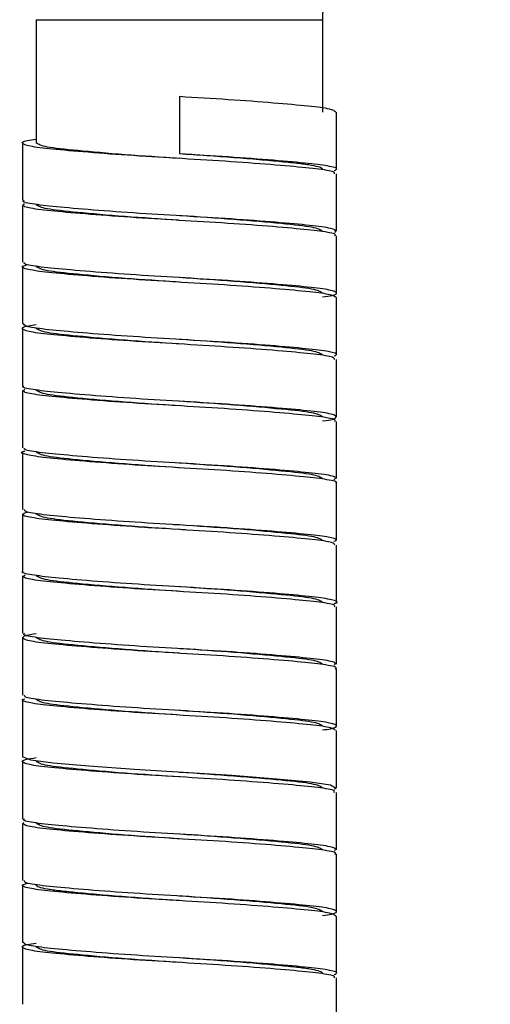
# Paper-space layout '_Posterior' of a CAD drawing. Header units: millimetres. Extents: x -180 to 180, y -27 to 403.
# Tile 3 of 4: x -7 to 14, y 138 to 181. Entities that reach past the tile are written whole.
import ezdxf

# ---------------------------------------------------------------- set-up
doc = ezdxf.new("R2010")
doc.units = ezdxf.units.MM

psp = doc.layouts.new('_Posterior')

# ---------------------------------------------------------------- linework, layer by layer
at = {"color": 7, "linetype": 'Continuous', "lineweight": 25}
for p, q in [((-6.25, 181.01), (-6.25, 175.625)), ((-6.25, 181.01), (6.25, 181.01)), ((6.25, 181.01), (6.25, 176.975)), ((0, 177.65), (0, 175.15)), ((6.85, 174.475), (6.85, 176.975)), ((-6.85, 175.625), (-6.85, 173.125)), ((6.85, 171.775), (6.85, 174.275)), ((-6.85, 172.925), (-6.85, 170.425)), ((6.85, 169.075), (6.85, 171.575)), ((-6.85, 170.225), (-6.85, 167.725)), ((6.85, 166.375), (6.85, 168.875)), ((-6.85, 167.525), (-6.85, 165.025)), ((6.85, 163.675), (6.85, 166.175)), ((-6.85, 164.825), (-6.85, 162.325)), ((6.85, 160.975), (6.85, 163.475)), ((-6.85, 162.125), (-6.85, 159.625)), ((6.85, 158.275), (6.85, 160.775)), ((-6.85, 159.425), (-6.85, 156.925)), ((6.85, 155.575), (6.85, 158.075)), ((-6.85, 156.725), (-6.85, 154.225)), ((6.85, 152.875), (6.85, 155.375)), ((-6.85, 154.025), (-6.85, 151.525)), ((6.85, 150.175), (6.85, 152.675)), ((-6.85, 151.325), (-6.85, 148.825)), ((6.85, 147.475), (6.85, 149.975)), ((-6.85, 148.625), (-6.85, 146.125)), ((6.85, 144.775), (6.85, 147.275)), ((-6.85, 145.925), (-6.85, 143.425)), ((6.85, 142.075), (6.85, 144.575)), ((-6.85, 143.225), (-6.85, 140.725)), ((6.85, 139.375), (6.85, 141.875)), ((-6.85, 140.525), (-6.85, 138.025)), ((6.85, 136.675), (6.85, 139.175))]:
    psp.add_line(p, q, dxfattribs=at)
at = {"color": 7, "linetype": 'Continuous', "lineweight": 25, "flags": 128}
psp.add_lwpolyline([(6.758, 147.427), (6.841, 147.452), (6.593, 147.597), (5.705, 147.725), (4.231, 147.861), (2.284, 148.007), (0.161, 148.141), (-1.96, 148.271), (-3.956, 148.416), (-5.517, 148.555), (-6.494, 148.682), (-6.85, 148.825), (-6.85, 148.825)], dxfattribs=at)
at = {"color": 7, "linetype": 'Continuous', "lineweight": 25}
psp.add_arc((31.25, 181.01), 25, 134.9987, 180, dxfattribs=at)
for points, knots in [([(6.824, 176.975), (6.775, 177.02), (6.676, 177.113), (5.686, 177.233), (4.158, 177.372), (2.181, 177.519), (0.719, 177.607), (0, 177.65)], [0, 0, 0, 0, 0.190392, 0.388587, 0.592084, 0.79943, 1, 1, 1, 1]), ([(6.764, 174.275), (6.771, 174.305), (6.79, 174.383), (6.041, 174.497), (4.687, 174.627), (2.82, 174.774), (0.68, 174.913), (-1.524, 175.037), (-3.585, 175.183), (-5.275, 175.327), (-6.439, 175.45), (-6.929, 175.591), (-6.857, 175.712), (-6.392, 175.776), (-6.25, 175.796)], [0, 0, 0, 0, 0.056524, 0.145782, 0.234779, 0.326897, 0.417425, 0.505442, 0.597141, 0.688593, 0.776458, 0.867364, 0.959374, 1, 1, 1, 1]), ([(0.015, 174.949), (0.01, 174.949), (-0.787, 175.005), (-2.47, 175.112), (-4.517, 175.297), (-5.967, 175.449), (-6.155, 175.566), (-6.25, 175.625)], [0, 0, 0, 0, 0.001523, 0.249321, 0.503653, 0.747883, 1, 1, 1, 1]), ([(6.756, 174.432), (6.791, 174.442), (6.982, 174.5), (6.63, 174.61), (5.705, 174.733), (4.153, 174.872), (2.183, 175.019), (0.719, 175.107), (0, 175.15)], [0, 0, 0, 0, 0.043582, 0.237937, 0.424493, 0.616039, 0.811208, 1, 1, 1, 1]), ([(6.25, 174.475), (6.25, 174.505), (6.208, 174.535), (6.043, 174.594), (5.92, 174.622), (5.687, 174.662), (5.601, 174.675), (5.415, 174.7), (5.315, 174.712), (4.985, 174.751), (4.729, 174.778), (4.15, 174.835), (3.828, 174.865), (3.133, 174.925), (2.761, 174.955), (1.99, 175.015), (1.591, 175.044), (0.791, 175.099), (0.391, 175.126), (0, 175.15)], [0, 0, 0, 0, 0.125, 0.125, 0.25, 0.25, 0.3125, 0.3125, 0.375, 0.375, 0.5, 0.5, 0.625, 0.625, 0.75, 0.75, 0.875, 0.875, 1, 1, 1, 1]), ([(6.795, 171.72), (6.818, 171.769), (6.863, 171.866), (6.051, 171.997), (4.685, 172.127), (2.82, 172.274), (0.68, 172.413), (-1.524, 172.537), (-3.582, 172.683), (-5.286, 172.827), (-6.399, 172.949), (-6.909, 173.055), (-6.805, 173.114), (-6.785, 173.125)], [0, 0, 0, 0, 0.098651, 0.195289, 0.291645, 0.39138, 0.489393, 0.584687, 0.683968, 0.782983, 0.878113, 0.976535, 1, 1, 1, 1]), ([(6.772, 171.575), (6.795, 171.59), (6.887, 171.653), (6.335, 171.76), (5.172, 171.884), (3.433, 172.029), (1.357, 172.173), (-0.85, 172.296), (-2.977, 172.437), (-4.809, 172.584), (-6.131, 172.712), (-6.882, 172.842), (-6.807, 172.935), (-6.77, 172.98)], [0, 0, 0, 0, 0.031143, 0.129212, 0.224404, 0.323572, 0.422606, 0.517716, 0.61599, 0.71559, 0.811518, 0.908516, 1, 1, 1, 1]), ([(-0.027, 172.252), (-0.831, 172.305), (-2.469, 172.414), (-4.52, 172.597), (-5.966, 172.749), (-6.154, 172.866), (-6.25, 172.925)], [0, 0, 0, 0, 0.246052, 0.501492, 0.746785, 1, 1, 1, 1]), ([(6.25, 171.775), (6.154, 171.834), (5.966, 171.951), (4.52, 172.103), (2.465, 172.287), (0.823, 172.396), (0.015, 172.449)], [0, 0, 0, 0, 0.252887, 0.497863, 0.752973, 1, 1, 1, 1]), ([(6.85, 168.875), (6.781, 168.924), (6.644, 169.02), (5.587, 169.143), (4.019, 169.283), (2.019, 169.43), (-0.17, 169.559), (-2.344, 169.692), (-4.29, 169.839), (-5.798, 169.976), (-6.692, 170.101), (-6.988, 170.225), (-6.701, 170.296), (-6.605, 170.32)], [0, 0, 0, 0, 0.096426, 0.189002, 0.284524, 0.381463, 0.474915, 0.569163, 0.666213, 0.761084, 0.85403, 0.950786, 1, 1, 1, 1]), ([(6.25, 168.905), (6.41, 168.928), (6.879, 168.995), (6.916, 169.121), (6.371, 169.26), (5.162, 169.384), (3.436, 169.529), (1.356, 169.673), (-0.85, 169.796), (-2.976, 169.937), (-4.812, 170.084), (-6.12, 170.212), (-6.816, 170.324), (-6.775, 170.399), (-6.76, 170.425)], [0, 0, 0, 0, 0.047501, 0.139603, 0.230235, 0.318208, 0.409855, 0.501379, 0.589277, 0.680098, 0.772145, 0.860798, 0.95044, 1, 1, 1, 1]), ([(-0.003, 169.55), (-0.815, 169.604), (-2.461, 169.713), (-4.52, 169.897), (-5.966, 170.049), (-6.154, 170.166), (-6.25, 170.225)], [0, 0, 0, 0, 0.247913, 0.502723, 0.74741, 1, 1, 1, 1]), ([(6.25, 169.075), (6.155, 169.134), (5.967, 169.251), (4.517, 169.403), (2.47, 169.588), (0.783, 169.696), (-0.018, 169.751), (-0.027, 169.752)], [0, 0, 0, 0, 0.251792, 0.495707, 0.749713, 0.997191, 1, 1, 1, 1]), ([(6.773, 166.175), (6.77, 166.209), (6.763, 166.291), (5.958, 166.406), (4.559, 166.538), (2.662, 166.686), (0.51, 166.823), (-1.69, 166.948), (-3.731, 167.094), (-5.384, 167.237), (-6.504, 167.36), (-6.937, 167.502), (-6.833, 167.62), (-6.374, 167.68), (-6.25, 167.696)], [0, 0, 0, 0, 0.063501, 0.152335, 0.241681, 0.333805, 0.423979, 0.512141, 0.603951, 0.695146, 0.782929, 0.874046, 0.9659, 1, 1, 1, 1]), ([(6.751, 166.335), (6.79, 166.348), (6.971, 166.409), (6.581, 166.52), (5.605, 166.643), (4.014, 166.783), (2.02, 166.93), (-0.17, 167.059), (-2.343, 167.192), (-4.295, 167.339), (-5.78, 167.476), (-6.706, 167.595), (-6.772, 167.684), (-6.803, 167.725)], [0, 0, 0, 0, 0.027857, 0.128036, 0.224216, 0.323455, 0.424168, 0.521257, 0.619173, 0.720001, 0.818564, 0.915128, 1, 1, 1, 1]), ([(0.003, 166.85), (0.002, 166.85), (-0.791, 166.905), (-2.471, 167.012), (-4.517, 167.197), (-5.967, 167.349), (-6.155, 167.466), (-6.25, 167.525)], [0, 0, 0, 0, 0.000283, 0.248388, 0.503037, 0.74757, 1, 1, 1, 1]), ([(6.25, 166.375), (6.155, 166.434), (5.967, 166.551), (4.517, 166.703), (2.471, 166.888), (0.791, 166.995), (-0.002, 167.05), (-0.003, 167.05)], [0, 0, 0, 0, 0.2524132, 0.4969299, 0.7515617, 0.9996507, 1, 1, 1, 1]), ([(6.25, 163.491), (6.251, 163.491), (6.649, 163.535), (6.89, 163.63), (6.81, 163.777), (5.971, 163.906), (4.556, 164.038), (2.663, 164.186), (0.51, 164.323), (-1.691, 164.448), (-3.728, 164.594), (-5.397, 164.737), (-6.457, 164.859), (-6.93, 164.962), (-6.818, 165.018), (-6.802, 165.025)], [0, 0, 0, 0, 0.000198, 0.090073, 0.181405, 0.269541, 0.358186, 0.449587, 0.539053, 0.626523, 0.717611, 0.80809, 0.895184, 0.985586, 1, 1, 1, 1]), ([(6.764, 163.475), (6.786, 163.494), (6.865, 163.56), (6.268, 163.67), (5.055, 163.794), (3.283, 163.94), (1.189, 164.084), (-1.019, 164.206), (-3.131, 164.348), (-4.932, 164.495), (-6.207, 164.621), (-6.895, 164.749), (-6.795, 164.836), (-6.75, 164.876)], [0, 0, 0, 0, 0.038884, 0.136886, 0.232512, 0.332121, 0.431197, 0.526494, 0.625315, 0.725069, 0.820942, 0.918586, 1, 1, 1, 1]), ([(-0.011, 164.151), (-0.82, 164.204), (-2.464, 164.313), (-4.52, 164.497), (-5.966, 164.649), (-6.154, 164.766), (-6.25, 164.825)], [0, 0, 0, 0, 0.2473085, 0.502323, 0.7472073, 1, 1, 1, 1]), ([(6.25, 163.675), (6.154, 163.734), (5.966, 163.851), (4.52, 164.003), (2.461, 164.187), (0.815, 164.296), (0.003, 164.35)], [0, 0, 0, 0, 0.252573, 0.497244, 0.752037, 1, 1, 1, 1]), ([(6.824, 160.775), (6.832, 160.779), (6.949, 160.83), (6.512, 160.931), (5.505, 161.053), (3.871, 161.195), (1.856, 161.341), (-0.34, 161.468), (-2.505, 161.603), (-4.422, 161.751), (-5.895, 161.885), (-6.718, 162.012), (-6.995, 162.119), (-6.781, 162.173), (-6.753, 162.18)], [0, 0, 0, 0, 0.007988, 0.106866, 0.201914, 0.300369, 0.399887, 0.49559, 0.592837, 0.692583, 0.789702, 0.885509, 0.985064, 1, 1, 1, 1]), ([(6.737, 160.927), (6.788, 160.962), (6.908, 161.045), (6.28, 161.17), (5.052, 161.294), (3.284, 161.44), (1.188, 161.584), (-1.02, 161.706), (-3.13, 161.848), (-4.935, 161.995), (-6.196, 162.121), (-6.841, 162.232), (-6.78, 162.303), (-6.76, 162.325)], [0, 0, 0, 0, 0.071711, 0.169937, 0.265782, 0.365619, 0.464921, 0.560436, 0.659483, 0.759464, 0.855556, 0.953423, 1, 1, 1, 1]), ([(-0.011, 161.451), (-0.82, 161.504), (-2.464, 161.613), (-4.52, 161.797), (-5.966, 161.949), (-6.154, 162.066), (-6.25, 162.125)], [0, 0, 0, 0, 0.2472791, 0.5023036, 0.7471975, 1, 1, 1, 1]), ([(6.25, 160.975), (6.155, 161.034), (5.967, 161.151), (4.517, 161.303), (2.47, 161.488), (0.788, 161.595), (-0.007, 161.651), (-0.011, 161.651)], [0, 0, 0, 0, 0.252211, 0.496531, 0.750959, 0.998849, 1, 1, 1, 1]), ([(-0.623, 158.789), (-1.018, 158.812), (-2.155, 158.88), (-3.871, 159.006), (-5.497, 159.147), (-6.542, 159.27), (-6.979, 159.4), (-6.737, 159.481), (-6.637, 159.514)], [0, 0, 0, 0, 0.103095, 0.296707, 0.488252, 0.673167, 0.865535, 1, 1, 1, 1]), ([(-0.026, 158.951), (-0.125, 158.957), (-0.942, 159.006), (-2.506, 159.103), (-4.428, 159.251), (-5.871, 159.385), (-6.735, 159.502), (-6.77, 159.587), (-6.785, 159.625)], [0, 0, 0, 0, 0.0279562, 0.2306931, 0.4386377, 0.6411077, 0.8408416, 1, 1, 1, 1]), ([(0.011, 158.749), (0.008, 158.749), (-0.788, 158.805), (-2.471, 158.912), (-4.517, 159.097), (-5.967, 159.249), (-6.155, 159.366), (-6.25, 159.425)], [0, 0, 0, 0, 0.00119, 0.24907, 0.503488, 0.747799, 1, 1, 1, 1]), ([(6.25, 158.275), (6.155, 158.334), (5.967, 158.451), (4.517, 158.603), (2.47, 158.788), (0.788, 158.895), (-0.008, 158.951), (-0.011, 158.951)], [0, 0, 0, 0, 0.252201, 0.496512, 0.75093, 0.99881, 1, 1, 1, 1]), ([(6.785, 158.075), (6.77, 158.113), (6.735, 158.198), (5.871, 158.315), (4.428, 158.449), (2.506, 158.597), (0.942, 158.694), (0.125, 158.743), (0.026, 158.749)], [0, 0, 0, 0, 0.159158, 0.358892, 0.561362, 0.769307, 0.972044, 1, 1, 1, 1]), ([(6.746, 158.238), (6.789, 158.254), (6.959, 158.318), (6.528, 158.431), (5.501, 158.553), (3.87, 158.694), (2.156, 158.82), (1.018, 158.888), (0.623, 158.911)], [0, 0, 0, 0, 0.070077, 0.276755, 0.475427, 0.681221, 0.889235, 1, 1, 1, 1]), ([(6.753, 155.52), (6.781, 155.527), (6.995, 155.581), (6.718, 155.688), (5.895, 155.815), (4.422, 155.949), (2.505, 156.097), (0.34, 156.232), (-1.856, 156.359), (-3.871, 156.505), (-5.505, 156.647), (-6.512, 156.769), (-6.949, 156.87), (-6.832, 156.921), (-6.824, 156.925)], [0, 0, 0, 0, 0.014936, 0.114491, 0.210298, 0.307417, 0.407163, 0.50441, 0.600113, 0.699631, 0.798086, 0.893134, 0.992012, 1, 1, 1, 1]), ([(6.76, 155.375), (6.78, 155.397), (6.841, 155.468), (6.196, 155.579), (4.935, 155.705), (3.13, 155.852), (1.02, 155.994), (-1.188, 156.116), (-3.284, 156.26), (-5.052, 156.406), (-6.28, 156.53), (-6.908, 156.655), (-6.788, 156.738), (-6.737, 156.773)], [0, 0, 0, 0, 0.046577, 0.144444, 0.240536, 0.340517, 0.439564, 0.535079, 0.634381, 0.734218, 0.830063, 0.928289, 1, 1, 1, 1]), ([(0.011, 156.049), (0.007, 156.049), (-0.788, 156.105), (-2.471, 156.212), (-4.517, 156.397), (-5.967, 156.549), (-6.155, 156.666), (-6.25, 156.725)], [0, 0, 0, 0, 0.001151, 0.249041, 0.503469, 0.747789, 1, 1, 1, 1]), ([(6.25, 155.575), (6.154, 155.634), (5.966, 155.751), (4.52, 155.903), (2.464, 156.087), (0.82, 156.196), (0.011, 156.249)], [0, 0, 0, 0, 0.252803, 0.497696, 0.752721, 1, 1, 1, 1]), ([(6.802, 152.675), (6.818, 152.682), (6.93, 152.738), (6.457, 152.841), (5.397, 152.963), (3.728, 153.106), (1.691, 153.252), (-0.51, 153.377), (-2.663, 153.514), (-4.556, 153.662), (-5.971, 153.794), (-6.81, 153.923), (-6.89, 154.07), (-6.649, 154.165), (-6.251, 154.209), (-6.25, 154.209)], [0, 0, 0, 0, 0.0144142, 0.1048158, 0.1919098, 0.2823889, 0.3734774, 0.4609472, 0.5504133, 0.6418143, 0.7304594, 0.8185955, 0.9099268, 0.9998015, 1, 1, 1, 1]), ([(6.75, 152.824), (6.795, 152.864), (6.895, 152.951), (6.207, 153.079), (4.932, 153.205), (3.131, 153.352), (1.019, 153.494), (-1.189, 153.616), (-3.283, 153.76), (-5.055, 153.906), (-6.268, 154.03), (-6.865, 154.14), (-6.786, 154.206), (-6.764, 154.225)], [0, 0, 0, 0, 0.081414, 0.179058, 0.274931, 0.374685, 0.473506, 0.568803, 0.667879, 0.767488, 0.863114, 0.961116, 1, 1, 1, 1]), ([(-0.003, 153.35), (-0.815, 153.404), (-2.461, 153.513), (-4.52, 153.697), (-5.966, 153.849), (-6.154, 153.966), (-6.25, 154.025)], [0, 0, 0, 0, 0.247963, 0.502756, 0.747427, 1, 1, 1, 1]), ([(6.25, 152.875), (6.154, 152.934), (5.966, 153.051), (4.52, 153.203), (2.464, 153.387), (0.82, 153.496), (0.011, 153.549)], [0, 0, 0, 0, 0.252793, 0.497677, 0.752692, 1, 1, 1, 1]), ([(6.803, 149.975), (6.772, 150.016), (6.706, 150.105), (5.78, 150.224), (4.295, 150.361), (2.343, 150.508), (0.17, 150.641), (-2.02, 150.77), (-4.014, 150.917), (-5.605, 151.057), (-6.581, 151.18), (-6.971, 151.291), (-6.789, 151.352), (-6.749, 151.366)], [0, 0, 0, 0, 0.084812, 0.181308, 0.279801, 0.380558, 0.478404, 0.575425, 0.676066, 0.775235, 0.871347, 0.971455, 1, 1, 1, 1]), ([(6.25, 150.004), (6.374, 150.02), (6.833, 150.08), (6.937, 150.198), (6.504, 150.34), (5.384, 150.463), (3.731, 150.606), (1.69, 150.752), (-0.51, 150.877), (-2.662, 151.014), (-4.559, 151.162), (-5.958, 151.294), (-6.763, 151.409), (-6.77, 151.491), (-6.773, 151.525)], [0, 0, 0, 0, 0.0341, 0.125954, 0.217071, 0.304854, 0.396049, 0.487859, 0.576021, 0.666195, 0.758319, 0.847665, 0.936499, 1, 1, 1, 1]), ([(0.003, 150.65), (0.002, 150.65), (-0.791, 150.705), (-2.471, 150.812), (-4.517, 150.997), (-5.967, 151.149), (-6.155, 151.266), (-6.25, 151.325)], [0, 0, 0, 0, 0.000349, 0.248438, 0.50307, 0.747587, 1, 1, 1, 1]), ([(6.25, 150.175), (6.155, 150.234), (5.967, 150.351), (4.517, 150.503), (2.471, 150.688), (0.791, 150.795), (-0.002, 150.85), (-0.003, 150.85)], [0, 0, 0, 0, 0.25243, 0.496963, 0.751612, 0.999717, 1, 1, 1, 1]), ([(6.76, 147.275), (6.775, 147.301), (6.816, 147.376), (6.12, 147.488), (4.812, 147.616), (2.976, 147.763), (0.85, 147.904), (-1.356, 148.027), (-3.436, 148.171), (-5.162, 148.316), (-6.371, 148.44), (-6.916, 148.579), (-6.879, 148.705), (-6.41, 148.772), (-6.25, 148.795)], [0, 0, 0, 0, 0.04956, 0.139202, 0.227855, 0.319902, 0.410723, 0.498621, 0.590145, 0.681792, 0.769765, 0.860397, 0.952499, 1, 1, 1, 1]), ([(0.027, 147.948), (0.018, 147.949), (-0.783, 148.004), (-2.47, 148.112), (-4.517, 148.297), (-5.967, 148.449), (-6.155, 148.566), (-6.25, 148.625)], [0, 0, 0, 0, 0.002809, 0.250287, 0.504293, 0.748208, 1, 1, 1, 1]), ([(6.25, 147.475), (6.154, 147.534), (5.966, 147.651), (4.52, 147.803), (2.461, 147.987), (0.815, 148.096), (0.003, 148.15)], [0, 0, 0, 0, 0.25259, 0.497277, 0.752087, 1, 1, 1, 1]), ([(6.785, 144.575), (6.805, 144.586), (6.909, 144.645), (6.399, 144.751), (5.286, 144.873), (3.582, 145.017), (1.524, 145.163), (-0.68, 145.287), (-2.82, 145.426), (-4.685, 145.573), (-6.051, 145.703), (-6.863, 145.834), (-6.818, 145.931), (-6.795, 145.98)], [0, 0, 0, 0, 0.0234651, 0.1218875, 0.217017, 0.3160318, 0.4153128, 0.5106065, 0.6086202, 0.7083551, 0.8047106, 0.9013489, 1, 1, 1, 1]), ([(6.77, 144.72), (6.807, 144.765), (6.882, 144.858), (6.131, 144.988), (4.809, 145.116), (2.977, 145.263), (0.85, 145.404), (-1.357, 145.527), (-3.433, 145.671), (-5.172, 145.816), (-6.335, 145.94), (-6.887, 146.047), (-6.795, 146.11), (-6.772, 146.125)], [0, 0, 0, 0, 0.091484, 0.188482, 0.28441, 0.38401, 0.482284, 0.577394, 0.676428, 0.775596, 0.870788, 0.968857, 1, 1, 1, 1]), ([(-0.015, 145.251), (-0.823, 145.304), (-2.465, 145.413), (-4.52, 145.597), (-5.966, 145.749), (-6.154, 145.866), (-6.25, 145.925)], [0, 0, 0, 0, 0.247027, 0.502137, 0.747113, 1, 1, 1, 1]), ([(6.25, 144.775), (6.154, 144.834), (5.966, 144.951), (4.52, 145.103), (2.469, 145.286), (0.831, 145.395), (0.027, 145.448)], [0, 0, 0, 0, 0.253215, 0.498508, 0.753948, 1, 1, 1, 1]), ([(6.824, 141.875), (6.775, 141.92), (6.676, 142.013), (5.686, 142.133), (4.158, 142.272), (2.181, 142.419), (0, 142.55), (-2.183, 142.681), (-4.154, 142.828), (-5.701, 142.967), (-6.646, 143.09), (-6.987, 143.217), (-6.713, 143.291), (-6.613, 143.318)], [0, 0, 0, 0, 0.089212, 0.182081, 0.277434, 0.374591, 0.468572, 0.562554, 0.65971, 0.755063, 0.847932, 0.944683, 1, 1, 1, 1]), ([(6.25, 141.904), (6.392, 141.924), (6.857, 141.988), (6.929, 142.109), (6.439, 142.25), (5.275, 142.373), (3.585, 142.517), (1.524, 142.663), (-0.68, 142.787), (-2.82, 142.926), (-4.687, 143.073), (-6.041, 143.203), (-6.79, 143.317), (-6.771, 143.395), (-6.764, 143.425)], [0, 0, 0, 0, 0.0406264, 0.1326362, 0.2235421, 0.3114065, 0.4028595, 0.4945584, 0.5825746, 0.6731029, 0.765221, 0.8542178, 0.9434759, 1, 1, 1, 1]), ([(0, 142.55), (-0.391, 142.574), (-0.791, 142.601), (-1.591, 142.656), (-1.99, 142.685), (-2.761, 142.745), (-3.133, 142.775), (-3.828, 142.835), (-4.15, 142.865), (-4.729, 142.922), (-4.985, 142.949), (-5.315, 142.988), (-5.415, 143), (-5.601, 143.025), (-5.687, 143.038), (-5.92, 143.078), (-6.043, 143.106), (-6.208, 143.165), (-6.25, 143.195), (-6.25, 143.225)], [0, 0, 0, 0, 0.125, 0.125, 0.25, 0.25, 0.375, 0.375, 0.5, 0.5, 0.625, 0.625, 0.6875, 0.6875, 0.75, 0.75, 0.875, 0.875, 1, 1, 1, 1]), ([(6.25, 142.075), (6.155, 142.134), (5.967, 142.251), (4.517, 142.403), (2.47, 142.588), (0.787, 142.695), (-0.01, 142.751), (-0.015, 142.751)], [0, 0, 0, 0, 0.252117, 0.496347, 0.750679, 0.998477, 1, 1, 1, 1]), ([(6.764, 139.175), (6.771, 139.205), (6.79, 139.283), (6.041, 139.397), (4.687, 139.527), (2.82, 139.674), (0.68, 139.813), (-1.524, 139.937), (-3.585, 140.083), (-5.275, 140.227), (-6.439, 140.35), (-6.929, 140.491), (-6.857, 140.612), (-6.392, 140.676), (-6.25, 140.696)], [0, 0, 0, 0, 0.0565241, 0.1457822, 0.234779, 0.3268971, 0.4174254, 0.5054416, 0.5971405, 0.6885935, 0.7764579, 0.8673638, 0.9593736, 1, 1, 1, 1]), ([(6.756, 139.332), (6.791, 139.342), (6.982, 139.4), (6.63, 139.51), (5.705, 139.633), (4.153, 139.772), (2.183, 139.919), (0, 140.05), (-2.181, 140.181), (-4.158, 140.328), (-5.686, 140.467), (-6.676, 140.587), (-6.775, 140.68), (-6.824, 140.725)], [0, 0, 0, 0, 0.02245, 0.122567, 0.218667, 0.317337, 0.417874, 0.515126, 0.612377, 0.712914, 0.811584, 0.907684, 1, 1, 1, 1]), ([(0.015, 139.849), (0.01, 139.849), (-0.787, 139.905), (-2.47, 140.012), (-4.517, 140.197), (-5.967, 140.349), (-6.155, 140.466), (-6.25, 140.525)], [0, 0, 0, 0, 0.0015228, 0.2493206, 0.5036534, 0.7478831, 1, 1, 1, 1]), ([(6.25, 139.375), (6.25, 139.405), (6.208, 139.435), (6.043, 139.494), (5.92, 139.522), (5.687, 139.562), (5.601, 139.575), (5.415, 139.6), (5.315, 139.612), (4.985, 139.651), (4.729, 139.678), (4.15, 139.735), (3.828, 139.765), (3.133, 139.825), (2.761, 139.855), (1.99, 139.915), (1.591, 139.944), (0.791, 139.999), (0.391, 140.026), (0, 140.05)], [0, 0, 0, 0, 0.125, 0.125, 0.25, 0.25, 0.3125, 0.3125, 0.375, 0.375, 0.5, 0.5, 0.625, 0.625, 0.75, 0.75, 0.875, 0.875, 1, 1, 1, 1])]:
    psp.add_open_spline(points, degree=3, knots=knots, dxfattribs=at)

doc.saveas('drawing.dxf')
